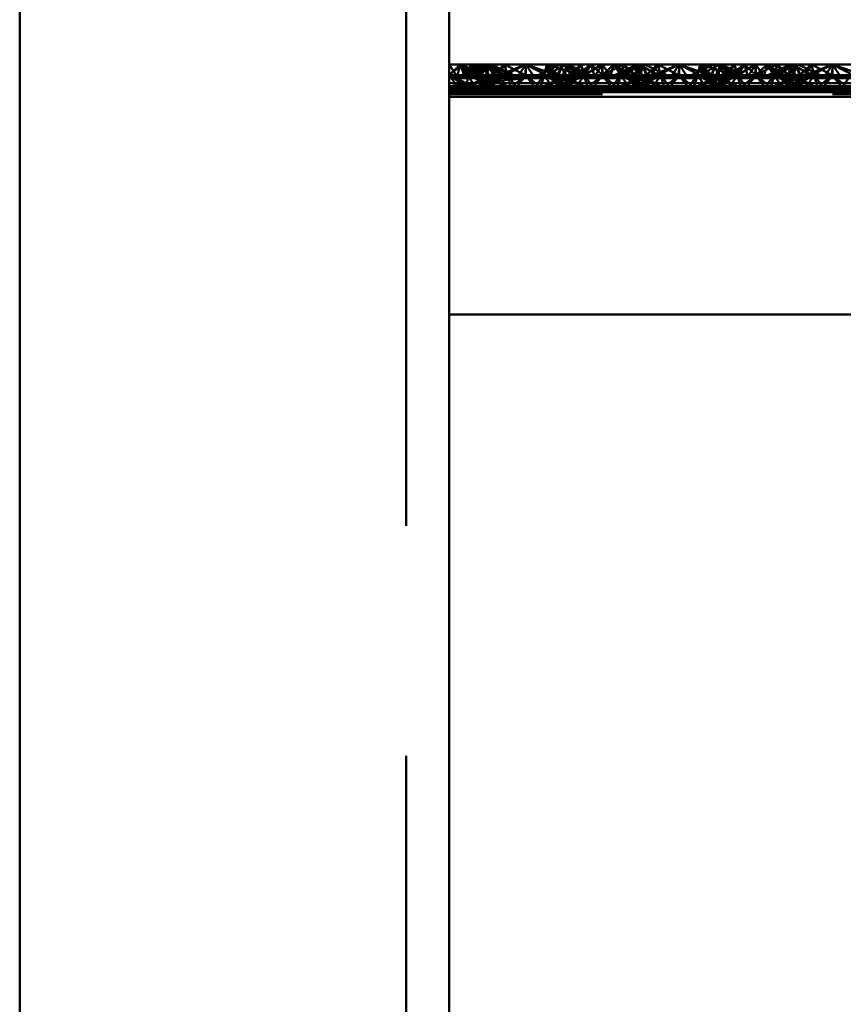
# Paper-space layout 'Layout1' of a CAD drawing. Extents: x -2 to 1033, y -36 to 596.
# Tile 126 of 256: x 367.61 to 370.29, y 403.07 to 406.29. Entities that reach past the tile are written whole.
import ezdxf

# ---------------------------------------------------------------- set-up
doc = ezdxf.new("R2010")
doc.units = 0
doc.linetypes.add('ACAD_ISO02W100', pattern=[15, 12, -3])
doc.linetypes.add('ACAD_ISO04W100', pattern=[30.5, 24, -3, 0.5, -3])
doc.layers.add('SS_ZEBRIKY', color=24, linetype='CONTINUOUS', lineweight=50)

psp = doc.layouts.get("Layout1")

# ---------------------------------------------------------------- linework, layer by layer
at = {"layer": 'SS_ZEBRIKY', "color": 3, "linetype": 'ACAD_ISO02W100', "ltscale": 0.25}
for p, q in [((368.8663, 378.385), (368.8663, 524.985)), ((369.0063, 406.105), (369.0504, 406.1408)), ((369.0063, 406.105), (369.0429, 406.1408)), ((369.0663, 406.105), (369.0429, 406.1408)), ((369.1184, 406.1408), (369.0469, 406.105)), ((369.0663, 406.105), (369.0504, 406.1408)), ((369.1106, 406.105), (369.0504, 406.1408)), ((369.111, 406.1408), (369.0663, 406.105)), ((369.0663, 406.105), (369.0899, 406.1408)), ((369.0768, 406.1408), (369.0663, 406.105)), ((369.1369, 406.1408), (369.0743, 406.105)), ((369.1184, 406.1408), (369.0743, 406.105)), ((369.0748, 406.105), (369.1369, 406.1408)), ((369.1184, 406.1408), (369.0748, 406.105)), ((369.1103, 406.105), (369.0899, 406.1408)), ((369.1106, 406.105), (369.0899, 406.1408)), ((369.1872, 406.105), (369.0899, 406.1408)), ((369.1103, 406.105), (369.1393, 406.1408)), ((369.1342, 406.1408), (369.1103, 406.105)), ((369.1103, 406.105), (369.1206, 406.1408)), ((369.111, 406.1408), (369.1103, 406.105)), ((369.1184, 406.1408), (369.1313, 406.1151)), ((369.1872, 406.105), (369.1206, 406.1408)), ((369.1263, 406.105), (369.144, 406.1408)), ((369.1263, 406.105), (369.1393, 406.1408)), ((369.1342, 406.1408), (369.1263, 406.105)), ((369.1369, 406.1408), (369.1493, 406.105)), ((369.1401, 406.1328), (369.1369, 406.1408)), ((369.1369, 406.1408), (369.1402, 406.1332)), ((369.1524, 406.105), (369.1369, 406.1408)), ((369.1872, 406.105), (369.1393, 406.1408)), ((369.2158, 406.105), (369.1393, 406.1408)), ((369.1874, 406.1408), (369.1493, 406.105)), ((369.1661, 406.1042), (369.2563, 406.1408)), ((369.1874, 406.1408), (369.1661, 406.1042)), ((369.2563, 406.1408), (369.1796, 406.1008)), ((369.1874, 406.1408), (369.1936, 406.1161)), ((369.1874, 406.1408), (369.1963, 406.105)), ((369.2563, 406.1408), (369.2303, 406.1008)), ((369.2563, 406.1408), (369.2824, 406.1008)), ((369.333, 406.1008), (369.2563, 406.1408)), ((369.2563, 406.1408), (369.2563, 406.105)), ((369.3253, 406.1408), (369.3163, 406.105)), ((369.3868, 406.1408), (369.3248, 406.105)), ((369.3253, 406.1408), (369.333, 406.1008)), ((369.3253, 406.1408), (369.3466, 406.1042)), ((369.3634, 406.105), (369.3253, 406.1408)), ((369.3758, 406.1408), (369.3603, 406.105)), ((369.3634, 406.105), (369.3758, 406.1408)), ((369.3684, 406.1408), (369.3863, 406.105)), ((369.3724, 406.133), (369.3758, 406.1408)), ((369.3758, 406.1408), (369.4369, 406.105)), ((369.4389, 406.105), (369.3758, 406.1408)), ((369.3758, 406.1408), (369.4658, 406.105)), ((369.3813, 406.115), (369.3942, 406.1408)), ((369.3868, 406.1408), (369.3863, 406.105)), ((369.3863, 406.105), (369.3865, 406.1408)), ((369.4024, 406.105), (369.3865, 406.1408)), ((369.3868, 406.1408), (369.4024, 406.105)), ((369.4389, 406.105), (369.3942, 406.1408)), ((369.4658, 406.105), (369.3942, 406.1408)), ((369.437, 406.1408), (369.401, 406.105)), ((369.437, 406.1408), (369.4024, 406.105)), ((369.4358, 406.1408), (369.4024, 406.105)), ((369.4463, 406.105), (369.4358, 406.1408)), ((369.437, 406.1408), (369.4463, 406.105)), ((369.5057, 406.1408), (369.4463, 406.105)), ((369.4698, 406.1408), (369.4463, 406.105)), ((369.4698, 406.1408), (369.5063, 406.105)), ((369.5057, 406.1408), (369.5053, 406.105)), ((369.5057, 406.1408), (369.5063, 406.105)), ((369.5745, 406.1408), (369.5063, 406.105)), ((369.5429, 406.1408), (369.5063, 406.105)), ((369.5063, 406.1408), (369.5063, 406.105)), ((369.5429, 406.1408), (369.5663, 406.105)), ((369.6184, 406.1408), (369.5469, 406.105)), ((369.6252, 406.1408), (369.5663, 406.105)), ((369.5768, 406.1408), (369.5663, 406.105)), ((369.5745, 406.1408), (369.5663, 406.105)), ((369.6369, 406.1408), (369.5743, 406.105)), ((369.6184, 406.1408), (369.5743, 406.105)), ((369.5745, 406.1408), (369.6099, 406.105)), ((369.5748, 406.105), (369.6369, 406.1408)), ((369.5748, 406.105), (369.6184, 406.1408)), ((369.5768, 406.1408), (369.6103, 406.105)), ((369.6103, 406.105), (369.6442, 406.1408)), ((369.6265, 406.1408), (369.6103, 406.105)), ((369.6103, 406.105), (369.6252, 406.1408)), ((369.6184, 406.1408), (369.6313, 406.115)), ((369.6869, 406.105), (369.6252, 406.1408)), ((369.6263, 406.105), (369.6442, 406.1408)), ((369.6265, 406.1408), (369.6263, 406.105)), ((369.6369, 406.1408), (369.6493, 406.105)), ((369.6401, 406.1327), (369.6369, 406.1408)), ((369.6524, 406.105), (369.6369, 406.1408)), ((369.6369, 406.1408), (369.6403, 406.133)), ((369.6874, 406.1408), (369.6493, 406.105)), ((369.6661, 406.1042), (369.7563, 406.1408)), ((369.6874, 406.1408), (369.6661, 406.1042)), ((369.6796, 406.1008), (369.7563, 406.1408)), ((369.6874, 406.1408), (369.6963, 406.105)), ((369.6874, 406.1408), (369.6936, 406.1161)), ((369.7563, 406.1408), (369.7303, 406.1008)), ((369.7563, 406.1408), (369.7824, 406.1008)), ((369.7563, 406.1408), (369.833, 406.1008)), ((369.7563, 406.1408), (369.7563, 406.105)), ((369.8253, 406.1408), (369.8163, 406.105)), ((369.8868, 406.1408), (369.8248, 406.105)), ((369.8253, 406.1408), (369.833, 406.1008)), ((369.8466, 406.1042), (369.8253, 406.1408)), ((369.8634, 406.105), (369.8253, 406.1408)), ((369.8758, 406.1408), (369.8603, 406.105)), ((369.8634, 406.105), (369.8758, 406.1408)), ((369.8684, 406.1408), (369.8863, 406.105)), ((369.8724, 406.133), (369.8758, 406.1408)), ((369.8758, 406.1408), (369.9369, 406.105)), ((369.9389, 406.105), (369.8758, 406.1408)), ((369.8758, 406.1408), (369.9658, 406.105)), ((369.8813, 406.115), (369.8942, 406.1408)), ((369.8868, 406.1408), (369.8863, 406.105)), ((369.8863, 406.105), (369.8865, 406.1408)), ((369.9024, 406.105), (369.8865, 406.1408)), ((369.8868, 406.1408), (369.9024, 406.105)), ((369.9389, 406.105), (369.8942, 406.1408)), ((369.9658, 406.105), (369.8942, 406.1408)), ((369.901, 406.105), (369.937, 406.1408)), ((369.937, 406.1408), (369.9024, 406.105)), ((369.9024, 406.105), (369.9358, 406.1408)), ((369.9358, 406.1408), (369.9463, 406.105)), ((369.937, 406.1408), (369.9463, 406.105)), ((370.0057, 406.1408), (369.9463, 406.105)), ((369.9463, 406.105), (369.9698, 406.1408)), ((370.0063, 406.105), (369.9698, 406.1408)), ((370.0057, 406.1408), (370.0053, 406.105)), ((370.0057, 406.1408), (370.0063, 406.105)), ((370.0745, 406.1408), (370.0063, 406.105)), ((370.0429, 406.1408), (370.0063, 406.105)), ((370.0063, 406.1408), (370.0063, 406.105)), ((370.0429, 406.1408), (370.0663, 406.105)), ((370.1184, 406.1408), (370.0469, 406.105)), ((370.0663, 406.105), (370.1252, 406.1408)), ((370.0768, 406.1408), (370.0663, 406.105)), ((370.0663, 406.105), (370.0745, 406.1408)), ((370.1369, 406.1408), (370.0743, 406.105)), ((370.1184, 406.1408), (370.0743, 406.105)), ((370.0745, 406.1408), (370.1099, 406.105)), ((370.0748, 406.105), (370.1369, 406.1408)), ((370.0748, 406.105), (370.1184, 406.1408)), ((370.0768, 406.1408), (370.1103, 406.105)), ((370.1103, 406.105), (370.1442, 406.1408)), ((370.1265, 406.1408), (370.1103, 406.105)), ((370.1103, 406.105), (370.1252, 406.1408)), ((370.1184, 406.1408), (370.1313, 406.115)), ((370.1869, 406.105), (370.1252, 406.1408)), ((370.1263, 406.105), (370.1442, 406.1408)), ((370.1265, 406.1408), (370.1263, 406.105)), ((370.1369, 406.1408), (370.1493, 406.105)), ((370.1401, 406.1327), (370.1369, 406.1408)), ((370.1524, 406.105), (370.1369, 406.1408)), ((370.1369, 406.1408), (370.1403, 406.133)), ((370.1874, 406.1408), (370.1493, 406.105)), ((370.1661, 406.1042), (370.2563, 406.1408)), ((370.1874, 406.1408), (370.1661, 406.1042)), ((370.1796, 406.1008), (370.2563, 406.1408)), ((370.1874, 406.1408), (370.1963, 406.105)), ((370.1874, 406.1408), (370.1936, 406.1161)), ((370.2563, 406.1408), (370.2303, 406.1008)), ((370.2563, 406.1408), (370.2824, 406.1008)), ((370.2563, 406.1408), (370.333, 406.1008)), ((370.2563, 406.1408), (370.2563, 406.105)), ((369.1313, 406.1151), (369.1363, 406.105)), ((369.151, 406.105), (369.1401, 406.1328)), ((369.1402, 406.1332), (369.1524, 406.105)), ((369.151, 406.105), (369.1728, 406.1265)), ((369.1936, 406.1161), (369.1963, 406.105)), ((369.3226, 406.1179), (369.3599, 406.105)), ((369.3393, 406.1263), (369.3599, 406.105)), ((369.3516, 406.1324), (369.4369, 406.105)), ((369.3603, 406.105), (369.3724, 406.133)), ((369.3763, 406.105), (369.3813, 406.115)), ((369.6313, 406.115), (369.6363, 406.105)), ((369.651, 406.105), (369.6401, 406.1327)), ((369.6403, 406.133), (369.6524, 406.105)), ((369.651, 406.105), (369.6728, 406.1265)), ((369.6936, 406.1161), (369.6963, 406.105)), ((369.8226, 406.1179), (369.8599, 406.105)), ((369.8393, 406.1263), (369.8599, 406.105)), ((369.8516, 406.1324), (369.9369, 406.105)), ((369.8603, 406.105), (369.8724, 406.133)), ((369.8763, 406.105), (369.8813, 406.115)), ((370.1313, 406.115), (370.1363, 406.105)), ((370.151, 406.105), (370.1401, 406.1327)), ((370.1403, 406.133), (370.1524, 406.105)), ((370.151, 406.105), (370.1728, 406.1265)), ((370.1936, 406.1161), (370.1963, 406.105)), ((369.0363, 406.065), (369.0063, 406.105)), ((369.0656, 406.065), (369.0063, 406.105)), ((369.093, 406.065), (369.0063, 406.105)), ((369.0063, 406.105), (369.1661, 406.1042)), ((369.0663, 406.105), (369.0063, 406.105)), ((369.1661, 406.1042), (369.0063, 406.0957)), ((369.1796, 406.1008), (369.0063, 406.0957)), ((369.2563, 406.0955), (369.0063, 406.0957)), ((369.2563, 406.0955), (369.0063, 406.07)), ((369.1312, 406.1024), (369.0583, 406.065)), ((369.0583, 406.065), (369.1379, 406.0989)), ((369.0663, 406.105), (369.0656, 406.065)), ((369.093, 406.065), (369.0663, 406.105)), ((369.0663, 406.105), (369.0935, 406.065)), ((369.1626, 406.065), (369.0663, 406.105)), ((369.1629, 406.065), (369.0663, 406.105)), ((369.1103, 406.105), (369.0663, 406.105)), ((369.0683, 406.065), (369.1524, 406.105)), ((369.1363, 406.105), (369.0683, 406.065)), ((369.1411, 406.0972), (369.0948, 406.065)), ((369.0948, 406.065), (369.1561, 406.0892)), ((369.1626, 406.065), (369.1103, 406.105)), ((369.1103, 406.105), (369.1629, 406.065)), ((369.2013, 406.065), (369.1103, 406.105)), ((369.1103, 406.105), (369.2014, 406.065)), ((369.1134, 406.105), (369.1103, 406.105)), ((369.1224, 406.065), (369.1963, 406.105)), ((369.1524, 406.105), (369.1224, 406.065)), ((369.2013, 406.065), (369.1263, 406.105)), ((369.2014, 406.065), (369.1263, 406.105)), ((369.1363, 406.105), (369.1312, 406.1024)), ((369.1379, 406.0989), (369.1524, 406.105)), ((369.1524, 406.105), (369.1411, 406.0972)), ((369.1493, 406.105), (369.1661, 406.1042)), ((369.1561, 406.0892), (369.1963, 406.105)), ((369.1661, 406.1042), (369.1796, 406.1008)), ((369.1777, 406.0776), (369.1692, 406.065)), ((369.1963, 406.105), (369.1777, 406.0776)), ((369.1796, 406.1008), (369.2563, 406.0955)), ((369.1963, 406.105), (369.2079, 406.065)), ((369.1963, 406.105), (369.2264, 406.065)), ((369.2079, 406.065), (369.2563, 406.105)), ((369.2563, 406.105), (369.2264, 406.065)), ((369.2303, 406.1008), (369.2563, 406.0955)), ((369.2563, 406.105), (369.2863, 406.065)), ((369.2563, 406.105), (369.3048, 406.065)), ((369.333, 406.1008), (369.2563, 406.0955)), ((369.2824, 406.1008), (369.2563, 406.0955)), ((369.3163, 406.105), (369.2863, 406.065)), ((369.3163, 406.105), (369.3048, 406.065)), ((369.3083, 406.065), (369.4024, 406.105)), ((369.3863, 406.105), (369.3083, 406.065)), ((369.3163, 406.105), (369.3344, 406.0784)), ((369.3163, 406.105), (369.3903, 406.065)), ((369.3163, 406.105), (369.3559, 406.0894)), ((369.4024, 406.105), (369.3183, 406.065)), ((369.3863, 406.105), (369.3183, 406.065)), ((369.3466, 406.1042), (369.333, 406.1008)), ((369.3344, 406.0784), (369.3435, 406.065)), ((369.3448, 406.065), (369.4463, 406.105)), ((369.4024, 406.105), (369.3448, 406.065)), ((369.3466, 406.1042), (369.3634, 406.105)), ((369.3559, 406.0894), (369.4179, 406.065)), ((369.3603, 406.105), (369.3903, 406.065)), ((369.3713, 406.0973), (369.3603, 406.105)), ((369.3603, 406.105), (369.4444, 406.065)), ((369.4543, 406.065), (369.3603, 406.105)), ((369.4179, 406.065), (369.3713, 406.0973)), ((369.4463, 406.105), (369.3724, 406.065)), ((369.4024, 406.105), (369.3724, 406.065)), ((369.3763, 406.105), (369.4444, 406.065)), ((369.3813, 406.1025), (369.3763, 406.105)), ((369.4543, 406.065), (369.3813, 406.1025)), ((369.4024, 406.105), (369.3993, 406.105)), ((369.4463, 406.105), (369.4024, 406.105)), ((369.4161, 406.1042), (369.5966, 406.1042)), ((369.4463, 406.105), (369.4192, 406.065)), ((369.4463, 406.105), (369.4579, 406.065)), ((369.4463, 406.105), (369.4764, 406.065)), ((369.5063, 406.105), (369.4463, 406.105)), ((369.5063, 406.105), (369.4579, 406.065)), ((369.5063, 406.105), (369.4764, 406.065)), ((369.5063, 406.105), (369.5363, 406.065)), ((369.5063, 406.105), (369.5548, 406.065)), ((369.5663, 406.105), (369.5063, 406.105)), ((369.5663, 406.105), (369.5363, 406.065)), ((369.5663, 406.105), (369.5548, 406.065)), ((369.6313, 406.1025), (369.5583, 406.065)), ((369.6382, 406.099), (369.5583, 406.065)), ((369.5663, 406.105), (369.5935, 406.065)), ((369.5663, 406.105), (369.6403, 406.065)), ((369.5663, 406.105), (369.6679, 406.065)), ((369.6103, 406.105), (369.5663, 406.105)), ((369.5683, 406.065), (369.6524, 406.105)), ((369.6363, 406.105), (369.5683, 406.065)), ((369.6413, 406.0973), (369.5948, 406.065)), ((369.5948, 406.065), (369.6568, 406.0894)), ((369.6403, 406.065), (369.6103, 406.105)), ((369.6103, 406.105), (369.6679, 406.065)), ((369.6944, 406.065), (369.6103, 406.105)), ((369.6103, 406.105), (369.7043, 406.065)), ((369.6134, 406.105), (369.6103, 406.105)), ((369.6224, 406.065), (369.6963, 406.105)), ((369.6224, 406.065), (369.6524, 406.105)), ((369.6944, 406.065), (369.6263, 406.105)), ((369.7043, 406.065), (369.6263, 406.105)), ((369.6363, 406.105), (369.6313, 406.1025)), ((369.6524, 406.105), (369.6382, 406.099)), ((369.6524, 406.105), (369.6413, 406.0973)), ((369.6661, 406.1042), (369.6493, 406.105)), ((369.6568, 406.0894), (369.6963, 406.105)), ((369.6661, 406.1042), (369.6796, 406.1008)), ((369.6692, 406.065), (369.6783, 406.0784)), ((369.6783, 406.0784), (369.6963, 406.105)), ((369.7563, 406.0955), (369.6796, 406.1008)), ((369.6963, 406.105), (369.7079, 406.065)), ((369.6963, 406.105), (369.7264, 406.065)), ((369.7079, 406.065), (369.7563, 406.105)), ((369.7563, 406.105), (369.7264, 406.065)), ((369.7303, 406.1008), (369.7563, 406.0955)), ((369.7563, 406.105), (369.7863, 406.065)), ((369.7563, 406.105), (369.8048, 406.065)), ((369.7563, 406.0955), (369.833, 406.1008)), ((369.7824, 406.1008), (369.7563, 406.0955)), ((369.8163, 406.105), (369.7863, 406.065)), ((369.8163, 406.105), (369.8048, 406.065)), ((369.8083, 406.065), (369.9024, 406.105)), ((369.8863, 406.105), (369.8083, 406.065)), ((369.8163, 406.105), (369.8344, 406.0784)), ((369.8163, 406.105), (369.8903, 406.065)), ((369.8163, 406.105), (369.8559, 406.0894)), ((369.9024, 406.105), (369.8183, 406.065)), ((369.8863, 406.105), (369.8183, 406.065)), ((369.833, 406.1008), (369.8466, 406.1042)), ((369.8344, 406.0784), (369.8435, 406.065)), ((369.8448, 406.065), (369.9463, 406.105)), ((369.8448, 406.065), (369.9024, 406.105)), ((369.8634, 406.105), (369.8466, 406.1042)), ((369.8559, 406.0894), (369.9179, 406.065)), ((369.8603, 406.105), (369.8903, 406.065)), ((369.8713, 406.0973), (369.8603, 406.105)), ((369.8603, 406.105), (369.9444, 406.065)), ((369.8745, 406.099), (369.8603, 406.105)), ((369.9179, 406.065), (369.8713, 406.0973)), ((369.9463, 406.105), (369.8724, 406.065)), ((369.9024, 406.105), (369.8724, 406.065)), ((369.9543, 406.065), (369.8745, 406.099)), ((369.8763, 406.105), (369.9444, 406.065)), ((369.8813, 406.1025), (369.8763, 406.105)), ((369.9543, 406.065), (369.8813, 406.1025)), ((369.9024, 406.105), (369.8993, 406.105)), ((369.9463, 406.105), (369.9024, 406.105)), ((369.9161, 406.1042), (370.0966, 406.1042)), ((369.9463, 406.105), (369.9192, 406.065)), ((369.9463, 406.105), (369.9579, 406.065)), ((369.9463, 406.105), (369.9764, 406.065)), ((370.0063, 406.105), (369.9463, 406.105)), ((370.0063, 406.105), (369.9579, 406.065)), ((369.9764, 406.065), (370.0063, 406.105)), ((370.0363, 406.065), (370.0063, 406.105)), ((370.0063, 406.105), (370.0548, 406.065)), ((370.0663, 406.105), (370.0063, 406.105)), ((370.0363, 406.065), (370.0663, 406.105)), ((370.0548, 406.065), (370.0663, 406.105)), ((370.1524, 406.105), (370.0583, 406.065)), ((370.1313, 406.1025), (370.0583, 406.065)), ((370.0663, 406.105), (370.0935, 406.065)), ((370.1403, 406.065), (370.0663, 406.105)), ((370.0663, 406.105), (370.1679, 406.065)), ((370.1103, 406.105), (370.0663, 406.105)), ((370.0683, 406.065), (370.1524, 406.105)), ((370.0683, 406.065), (370.1363, 406.105)), ((370.0948, 406.065), (370.1413, 406.0973)), ((370.0948, 406.065), (370.1568, 406.0894)), ((370.1403, 406.065), (370.1103, 406.105)), ((370.1103, 406.105), (370.1679, 406.065)), ((370.1944, 406.065), (370.1103, 406.105)), ((370.1103, 406.105), (370.2043, 406.065)), ((370.1134, 406.105), (370.1103, 406.105)), ((370.1963, 406.105), (370.1224, 406.065)), ((370.1224, 406.065), (370.1524, 406.105)), ((370.1944, 406.065), (370.1263, 406.105)), ((370.2043, 406.065), (370.1263, 406.105)), ((370.1363, 406.105), (370.1313, 406.1025)), ((370.1413, 406.0973), (370.1524, 406.105)), ((370.1661, 406.1042), (370.1493, 406.105)), ((370.1568, 406.0894), (370.1963, 406.105)), ((370.1661, 406.1042), (370.1796, 406.1008)), ((370.1692, 406.065), (370.1783, 406.0784)), ((370.1783, 406.0784), (370.1963, 406.105)), ((370.1796, 406.1008), (370.2563, 406.0955)), ((370.2079, 406.065), (370.1963, 406.105)), ((370.1963, 406.105), (370.2264, 406.065)), ((370.2079, 406.065), (370.2563, 406.105)), ((370.2563, 406.105), (370.2264, 406.065)), ((370.2303, 406.1008), (370.2563, 406.0955)), ((370.2563, 406.105), (370.2863, 406.065)), ((370.2563, 406.105), (370.3048, 406.065)), ((370.2563, 406.0955), (370.333, 406.1008)), ((370.2824, 406.1008), (370.2563, 406.0955)), ((370.3163, 406.105), (370.2863, 406.065)), ((369.0063, 406.07), (377.0063, 406.07)), ((369.0063, 406.065), (369.0363, 406.065)), ((369.1692, 406.065), (369.0063, 406.061)), ((369.0935, 406.065), (369.0063, 406.0574)), ((369.0656, 406.065), (369.0063, 406.0574)), ((369.0063, 406.0574), (369.0363, 406.065)), ((369.2563, 406.0574), (369.0063, 406.061)), ((377.0063, 406.0574), (369.0063, 406.0574)), ((369.2563, 406.0574), (369.0063, 406.05)), ((369.0063, 406.051), (377.0063, 406.051)), ((369.0063, 406.05), (377.0063, 406.05)), ((369.0363, 406.065), (369.0656, 406.065)), ((369.0656, 406.065), (369.0935, 406.065)), ((369.0935, 406.065), (369.4192, 406.065)), ((369.1692, 406.065), (369.2563, 406.0574)), ((369.2264, 406.065), (369.2563, 406.0574)), ((369.3435, 406.065), (369.2563, 406.0574)), ((369.2863, 406.065), (369.2563, 406.0574)), ((369.4192, 406.065), (369.5063, 406.0574)), ((369.4192, 406.065), (369.4764, 406.065)), ((369.4764, 406.065), (369.5063, 406.0574)), ((369.4764, 406.065), (369.5363, 406.065)), ((369.5935, 406.065), (369.5063, 406.0574)), ((369.5363, 406.065), (369.5063, 406.0574)), ((369.5363, 406.065), (369.5935, 406.065)), ((369.5935, 406.065), (369.9192, 406.065)), ((369.7563, 406.0574), (369.6692, 406.065)), ((369.7264, 406.065), (369.7563, 406.0574)), ((369.7563, 406.0574), (369.8435, 406.065)), ((369.7863, 406.065), (369.7563, 406.0574)), ((369.9192, 406.065), (370.0063, 406.0574)), ((369.9192, 406.065), (369.9764, 406.065)), ((369.9764, 406.065), (370.0063, 406.0574)), ((369.9764, 406.065), (370.0363, 406.065)), ((370.0063, 406.0574), (370.0935, 406.065)), ((370.0063, 406.0574), (370.0363, 406.065)), ((370.0363, 406.065), (370.0935, 406.065)), ((370.0935, 406.065), (370.4192, 406.065)), ((370.1692, 406.065), (370.2563, 406.0574)), ((370.2264, 406.065), (370.2563, 406.0574)), ((370.2563, 406.0574), (370.3435, 406.065)), ((370.2863, 406.065), (370.2563, 406.0574)), ((377.0063, 406.0433), (369.0063, 406.0433))]:
    psp.add_line(p, q, dxfattribs=at)
at = {"layer": 'SS_ZEBRIKY', "color": 7, "linetype": 'ACAD_ISO04W100', "ltscale": 0.25}
psp.add_line((369.0063, 524.985), (369.0063, 378.385), dxfattribs=at)
at = {"layer": 'SS_ZEBRIKY', "color": 1, "linetype": 'Continuous', "ltscale": 0.25}
for p, q in [((367.6063, 420.885), (367.6063, 378.385)), ((369.0063, 378.385), (369.0063, 420.885))]:
    psp.add_line(p, q, dxfattribs=at)
at = {"layer": 'SS_ZEBRIKY', "color": 7, "linetype": 'Continuous', "ltscale": 0.25}
for p, q in [((369.0324, 406.1008), (369.0063, 406.1408)), ((369.0429, 406.1408), (369.0063, 406.1408)), ((369.0429, 406.1408), (369.0324, 406.1008)), ((369.0581, 406.1008), (369.0429, 406.1408)), ((369.083, 406.1008), (369.0429, 406.1408)), ((369.0966, 406.1042), (369.0429, 406.1408)), ((369.0768, 406.1408), (369.0429, 406.1408)), ((369.0768, 406.1408), (369.0966, 406.1042)), ((369.0768, 406.1408), (369.1134, 406.105)), ((369.111, 406.1408), (369.0768, 406.1408)), ((369.111, 406.1408), (369.1134, 406.105)), ((369.111, 406.1408), (369.1888, 406.105)), ((369.1342, 406.1408), (369.111, 406.1408)), ((369.1342, 406.1408), (369.1888, 406.105)), ((369.1342, 406.1408), (369.2158, 406.105)), ((369.144, 406.1408), (369.1342, 406.1408)), ((369.2158, 406.105), (369.144, 406.1408)), ((369.1874, 406.1408), (369.144, 406.1408)), ((369.1728, 406.1265), (369.1874, 406.1408)), ((369.1874, 406.1408), (369.2553, 406.105)), ((369.2563, 406.1408), (369.1874, 406.1408)), ((369.2553, 406.105), (369.2563, 406.1408)), ((369.2563, 406.1408), (369.3226, 406.1179)), ((369.3253, 406.1408), (369.2563, 406.1408)), ((369.3684, 406.1408), (369.2969, 406.105)), ((369.3243, 406.105), (369.3865, 406.1408)), ((369.3253, 406.1408), (369.3393, 406.1263)), ((369.3253, 406.1408), (369.3516, 406.1324)), ((369.3684, 406.1408), (369.3253, 406.1408)), ((369.3865, 406.1408), (369.3684, 406.1408)), ((369.4358, 406.1408), (369.3865, 406.1408)), ((369.3993, 406.105), (369.4358, 406.1408)), ((369.4161, 406.1042), (369.4698, 406.1408)), ((369.4358, 406.1408), (369.4161, 406.1042)), ((369.4698, 406.1408), (369.4296, 406.1008)), ((369.4698, 406.1408), (369.4358, 406.1408)), ((369.4698, 406.1408), (369.4803, 406.1008)), ((369.5063, 406.1408), (369.4698, 406.1408)), ((369.5063, 406.1408), (369.4803, 406.1008)), ((369.5063, 406.1408), (369.5324, 406.1008)), ((369.5429, 406.1408), (369.5063, 406.1408)), ((369.5324, 406.1008), (369.5429, 406.1408)), ((369.5429, 406.1408), (369.583, 406.1008)), ((369.5429, 406.1408), (369.5966, 406.1042)), ((369.5768, 406.1408), (369.5429, 406.1408)), ((369.5768, 406.1408), (369.5966, 406.1042)), ((369.5768, 406.1408), (369.6134, 406.105)), ((369.6265, 406.1408), (369.5768, 406.1408)), ((369.6265, 406.1408), (369.6889, 406.105)), ((369.6442, 406.1408), (369.6265, 406.1408)), ((369.7158, 406.105), (369.6442, 406.1408)), ((369.6874, 406.1408), (369.6442, 406.1408)), ((369.6728, 406.1265), (369.6874, 406.1408)), ((369.6874, 406.1408), (369.7553, 406.105)), ((369.7563, 406.1408), (369.6874, 406.1408)), ((369.7563, 406.1408), (369.7553, 406.105)), ((369.7563, 406.1408), (369.8226, 406.1179)), ((369.8253, 406.1408), (369.7563, 406.1408)), ((369.8684, 406.1408), (369.7969, 406.105)), ((369.8243, 406.105), (369.8865, 406.1408)), ((369.8253, 406.1408), (369.8393, 406.1263)), ((369.8253, 406.1408), (369.8516, 406.1324)), ((369.8684, 406.1408), (369.8253, 406.1408)), ((369.8865, 406.1408), (369.8684, 406.1408)), ((369.9358, 406.1408), (369.8865, 406.1408)), ((369.8993, 406.105), (369.9358, 406.1408)), ((369.9161, 406.1042), (369.9698, 406.1408)), ((369.9161, 406.1042), (369.9358, 406.1408)), ((369.9296, 406.1008), (369.9698, 406.1408)), ((369.9698, 406.1408), (369.9358, 406.1408)), ((369.9698, 406.1408), (369.9803, 406.1008)), ((370.0063, 406.1408), (369.9698, 406.1408)), ((369.9803, 406.1008), (370.0063, 406.1408)), ((370.0063, 406.1408), (370.0324, 406.1008)), ((370.0429, 406.1408), (370.0063, 406.1408)), ((370.0324, 406.1008), (370.0429, 406.1408)), ((370.0429, 406.1408), (370.083, 406.1008)), ((370.0429, 406.1408), (370.0966, 406.1042)), ((370.0768, 406.1408), (370.0429, 406.1408)), ((370.0768, 406.1408), (370.0966, 406.1042)), ((370.0768, 406.1408), (370.1134, 406.105)), ((370.1265, 406.1408), (370.0768, 406.1408)), ((370.1265, 406.1408), (370.1889, 406.105)), ((370.1442, 406.1408), (370.1265, 406.1408)), ((370.2158, 406.105), (370.1442, 406.1408)), ((370.1874, 406.1408), (370.1442, 406.1408)), ((370.1728, 406.1265), (370.1874, 406.1408)), ((370.1874, 406.1408), (370.2553, 406.105)), ((370.2563, 406.1408), (370.1874, 406.1408)), ((370.2563, 406.1408), (370.2553, 406.105)), ((370.2563, 406.1408), (370.3226, 406.1179)), ((370.3253, 406.1408), (370.2563, 406.1408)), ((369.0063, 406.1008), (369.0324, 406.1008)), ((369.083, 406.1008), (369.0063, 406.0955)), ((369.0063, 406.0955), (369.0581, 406.1008)), ((369.0063, 406.0955), (369.0324, 406.1008)), ((377.0063, 406.0955), (369.0063, 406.0955)), ((369.0063, 406.0799), (377.0063, 406.0799)), ((369.0324, 406.1008), (369.0581, 406.1008)), ((369.0581, 406.1008), (369.083, 406.1008)), ((369.0966, 406.1042), (369.083, 406.1008)), ((369.083, 406.1008), (369.4296, 406.1008)), ((369.1134, 406.105), (369.0966, 406.1042)), ((369.0966, 406.1042), (369.4161, 406.1042)), ((369.3993, 406.105), (369.1134, 406.105)), ((369.3993, 406.105), (369.4161, 406.1042)), ((369.4161, 406.1042), (369.4296, 406.1008)), ((369.4296, 406.1008), (369.5063, 406.0955)), ((369.4296, 406.1008), (369.4803, 406.1008)), ((369.4803, 406.1008), (369.5063, 406.0955)), ((369.4803, 406.1008), (369.5324, 406.1008)), ((369.583, 406.1008), (369.5063, 406.0955)), ((369.5324, 406.1008), (369.5063, 406.0955)), ((369.5324, 406.1008), (369.583, 406.1008)), ((369.5966, 406.1042), (369.583, 406.1008)), ((369.583, 406.1008), (369.9296, 406.1008)), ((369.6134, 406.105), (369.5966, 406.1042)), ((369.5966, 406.1042), (369.9161, 406.1042)), ((369.8993, 406.105), (369.6134, 406.105)), ((369.8993, 406.105), (369.9161, 406.1042)), ((369.9161, 406.1042), (369.9296, 406.1008)), ((369.9296, 406.1008), (370.0063, 406.0955)), ((369.9296, 406.1008), (369.9803, 406.1008)), ((369.9803, 406.1008), (370.0063, 406.0955)), ((369.9803, 406.1008), (370.0324, 406.1008)), ((370.0063, 406.0955), (370.083, 406.1008)), ((370.0063, 406.0955), (370.0324, 406.1008)), ((370.0324, 406.1008), (370.083, 406.1008)), ((370.083, 406.1008), (370.0966, 406.1042)), ((370.083, 406.1008), (370.4296, 406.1008)), ((370.0966, 406.1042), (370.1134, 406.105)), ((370.0966, 406.1042), (370.4161, 406.1042)), ((370.3993, 406.105), (370.1134, 406.105)), ((369.0063, 406.0589), (377.0063, 406.0589)), ((377.0063, 406.035), (369.0063, 406.035)), ((369.0063, 405.325), (377.0063, 405.325))]:
    psp.add_line(p, q, dxfattribs=at)

doc.saveas('drawing.dxf')
